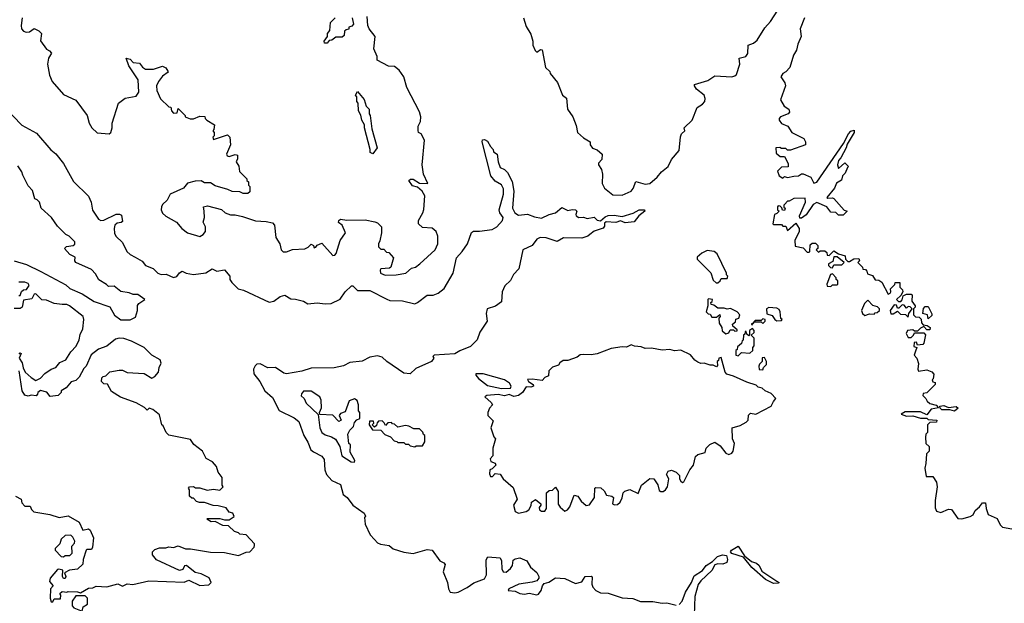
# Model space of a CAD drawing. Extents: x 2604950 to 2749250, y 940531 to 1028284.
# Tile 103 of 220: x 2669901 to 2676266, y 965901 to 969674. Entities that reach past the tile are written whole.
import ezdxf

# ---------------------------------------------------------------- set-up
doc = ezdxf.new("R2010")
doc.units = 0

msp = doc.modelspace()

# ---------------------------------------------------------------- linework, layer by layer
at = {"layer": '0CON05XD'}
for points in [[(2673157.5, 969685), (2673175, 969630), (2673205, 969580), (2673217.5, 969535), (2673218.3, 969508.3), (2673232.5, 969475), (2673245, 969463.3), (2673268.3, 969481.7), (2673278.3, 969478.3), (2673300, 969365), (2673328.3, 969338.3), (2673330, 969325), (2673377, 969267), (2673410, 969185), (2673437, 969167), (2673442.5, 969095), (2673477.5, 969045), (2673499.3, 968989.3), (2673507.5, 968945), (2673545, 968910), (2673590, 968885), (2673590, 968865), (2673603.6, 968843.6), (2673635, 968832.5), (2673667.5, 968805), (2673665, 968770), (2673643, 968747), (2673642.5, 968735), (2673662.5, 968705), (2673668.8, 968675), (2673667.5, 968615), (2673681.2, 968585), (2673735, 968542.5), (2673795, 968539.2), (2673854.2, 968565.8), (2673867.7, 968582.3), (2673885, 968627.5), (2673945, 968610.8), (2673975, 968614), (2674021.2, 968655), (2674049.2, 968690.8), (2674094.3, 968725.7), (2674115, 968770), (2674165, 968827.5), (2674173.6, 968916.4), (2674180, 968935), (2674200, 968955), (2674197.5, 968975), (2674247.5, 969025), (2674280, 969105), (2674315, 969126.7), (2674330, 969145), (2674333.3, 969165), (2674326.7, 969185), (2674276.7, 969225), (2674262.5, 969245), (2674262.5, 969255), (2674349.5, 969280.5), (2674395, 969310), (2674505, 969303.8), (2674525, 969310), (2674535, 969320), (2674555.8, 969385), (2674553.3, 969425), (2674596, 969435), (2674608.6, 969455), (2674610.8, 969509.2), (2674645, 969522), (2674669.1, 969540.9), (2674718.1, 969621.9), (2674755, 969661.2), (2674801.4, 969735)], [(2669918, 969685), (2669910, 969635), (2669913.3, 969615), (2669925, 969600), (2669942.3, 969592.3), (2669963.9, 969596.1), (2669995, 969617.5), (2670025, 969602.5), (2670041.2, 969585), (2670036.4, 969536.4), (2670075, 969483.3), (2670095, 969472.5), (2670106.4, 969456.4), (2670087.5, 969425), (2670081.2, 969385), (2670094, 969315), (2670111.2, 969275), (2670185, 969190), (2670263.9, 969153.9), (2670336.7, 969055), (2670350, 969005), (2670366.7, 968975), (2670402.3, 968942.3), (2670480, 968935), (2670490, 968945), (2670500, 968975), (2670500, 969005), (2670540, 969135), (2670583, 969167), (2670655, 969180), (2670672.5, 969205), (2670666.7, 969285), (2670607.5, 969375), (2670590, 969425), (2670615, 969417.5), (2670635, 969397.5), (2670675, 969393.3), (2670695, 969367.5), (2670715, 969353.3), (2670766.4, 969353.6), (2670825, 969373.3), (2670845, 969362.5), (2670858.3, 969341.7), (2670860, 969335), (2670825, 969307.5), (2670797.5, 969275), (2670786.7, 969245), (2670788.8, 969215), (2670811.7, 969161.7), (2670865, 969110), (2670878.3, 969108.3), (2670882.5, 969085), (2670895, 969070), (2670918.3, 969071.7), (2670925, 969100), (2670970, 969055), (2670970, 969045), (2671003, 969033), (2671025, 969032.5), (2671065, 969050), (2671098.3, 969048.3), (2671100, 969035), (2671110, 969025), (2671160, 968995), (2671157, 968963), (2671150, 968955), (2671157.5, 968945), (2671157.5, 968922.5), (2671150, 968915), (2671155, 968900), (2671245, 968930), (2671260, 968915), (2671263.3, 968865), (2671237.5, 968805), (2671243.3, 968793.3), (2671255, 968790), (2671295, 968802.5), (2671308.3, 968798.3), (2671310, 968775), (2671300, 968755), (2671317, 968727), (2671323, 968693), (2671370, 968645), (2671370, 968635), (2671380, 968625), (2671380, 968605), (2671390, 968595), (2671388.3, 968561.7), (2671375, 968550), (2671345, 968550), (2671325, 968560), (2671275, 968562.5), (2671247, 968577), (2671165, 968600), (2671135, 968620), (2671095, 968620), (2671075, 968632.5), (2671035, 968630), (2670985, 968617.5), (2670960, 968585), (2670873.6, 968546.4), (2670855, 968507.5), (2670825, 968480), (2670818, 968465), (2670816.2, 968445), (2670825, 968422.5), (2670845, 968403.3), (2670915.6, 968365.6), (2670948.8, 968325), (2670985, 968296.2), (2671065, 968271.2), (2671087.5, 968285), (2671102.5, 968305), (2671102.5, 968335), (2671087.5, 968365), (2671096.7, 968395), (2671093.8, 968435)], [(2672050, 969685), (2672060, 969645), (2672048.3, 969631.7), (2672030, 969625), (2672028.3, 969611.7), (2672011.7, 969608.3), (2672001.7, 969598.3), (2671998.3, 969571.7), (2671985, 969560), (2671945, 969560), (2671918.3, 969541.7), (2671901.7, 969538.3), (2671888.3, 969521.7), (2671871.7, 969521.7), (2671870, 969535), (2671890, 969565), (2671890, 969585), (2671907, 969603), (2671910, 969655), (2671940, 969685)], [(2672335, 968024.4), (2672397.5, 968035), (2672435, 968067.5), (2672460, 968075), (2672487.5, 968095), (2672586.2, 968185), (2672604, 968225), (2672603.3, 968275), (2672592.5, 968305), (2672567, 968327), (2672505, 968330), (2672480, 968355), (2672480, 968375), (2672507.5, 968425), (2672513, 968447), (2672520, 968535), (2672503.3, 968565), (2672471.9, 968591.9), (2672440.6, 968600.6), (2672416.7, 968635), (2672427.5, 968642.5), (2672445, 968643.1), (2672485, 968616.2), (2672540, 968615), (2672512.5, 968675), (2672502.5, 968735), (2672517.5, 968895), (2672497.5, 968935), (2672480, 968945), (2672477, 968957), (2672476.7, 968985), (2672491.2, 969015), (2672493.8, 969045), (2672485, 969077.5), (2672403.8, 969235), (2672383.6, 969303.6), (2672355, 969347.5), (2672325, 969370), (2672285, 969372.5), (2672213, 969413), (2672212.5, 969435), (2672190, 969485), (2672200, 969565), (2672160, 969615), (2672152.5, 969635), (2672147.5, 969695)], [(2674975, 969686.2), (2674947.5, 969615), (2674953.8, 969565), (2674931.2, 969515), (2674923.9, 969476.1), (2674903.3, 969445), (2674880, 969365), (2674855, 969337.5), (2674833.6, 969326.4), (2674822.5, 969305), (2674846.7, 969265), (2674851.2, 969245), (2674820, 969155), (2674844.1, 969114.1), (2674872.5, 969095), (2674877.5, 969075), (2674870, 969065), (2674820, 969045), (2674810, 969035), (2674810, 969025), (2674825, 969002.5), (2674866.4, 968986.4), (2674893.6, 968943.6), (2674970, 968905), (2674980, 968885), (2674980, 968865), (2674885, 968830), (2674865, 968830), (2674855, 968840), (2674825, 968840), (2674815, 968847.5), (2674790, 968845), (2674791.7, 968811.7), (2674818.3, 968788.3), (2674845, 968790), (2674870, 968745), (2674868.3, 968721.7), (2674825, 968720), (2674800, 968695), (2674810, 968665), (2674835, 968650), (2674845, 968660), (2674865, 968652.5), (2674905, 968662.5), (2674935, 968663.3), (2674955, 968677.5), (2674966.4, 968676.4), (2675016.4, 968656.4), (2675035, 968617.5), (2675055, 968623.3), (2675226.9, 968873.1), (2675258.6, 968935), (2675275, 968952), (2675295, 968960), (2675296.2, 968945), (2675250.3, 968869.7), (2675243.8, 968845), (2675210, 968780), (2675195, 968762.5), (2675187.5, 968735), (2675195, 968712.5), (2675235, 968747.5), (2675260, 968725), (2675251.7, 968718.3), (2675238.3, 968681.7), (2675220, 968665), (2675213, 968637), (2675182, 968618), (2675167.5, 968585), (2675120, 968525), (2675125, 968520), (2675155, 968522.5), (2675165, 968517.5), (2675231.7, 968441.7), (2675250, 968435), (2675225, 968410), (2675195, 968410), (2675177, 968427), (2675145, 968430), (2675120, 968465), (2675055, 968492.5), (2675030.5, 968479.5), (2674985, 968412.5), (2674955, 968390), (2674945, 968390), (2674942.5, 968405), (2674980, 968495), (2674979.3, 968519.3), (2674905, 968517.5), (2674875, 968500), (2674865, 968500), (2674848.3, 968481.7)], [(2672185, 968807.5), (2672167.5, 968815), (2672167.5, 968835), (2672130, 968975), (2672130, 968995), (2672112.5, 969025), (2672107, 969057), (2672092.5, 969085), (2672090, 969135), (2672080, 969145), (2672080, 969175), (2672072.5, 969185), (2672085, 969210), (2672128.3, 969158.3), (2672140, 969115), (2672160, 969095), (2672160, 969065), (2672167.5, 969055), (2672178.3, 968968.3), (2672212.5, 968845), (2672185, 968807.5)], [(2669805, 969106.2), (2669915, 968992.5), (2670009.3, 968939.3), (2670103, 968833), (2670135.8, 968805.8), (2670185, 968743.3), (2670248.3, 968628.3), (2670345, 968533.3), (2670364, 968495), (2670372, 968442), (2670410, 968385), (2670425, 968376.7), (2670445, 968378.8), (2670525, 968416.7), (2670546.4, 968416.4), (2670559.3, 968409.3), (2670565, 968370), (2670557.7, 968362.3), (2670532.3, 968357.7), (2670516.7, 968345), (2670511.2, 968325), (2670513.6, 968293.6), (2670522.5, 968275), (2670565, 968232.5), (2670594.4, 968174.4), (2670615, 968156), (2670648.8, 968138.8), (2670693, 968113), (2670713.9, 968083.9), (2670765, 968066.2), (2670793.3, 968035), (2670815, 968027.5), (2670849.1, 968029.1), (2670895, 968007.1), (2670916.3, 968013.7), (2670935, 968038), (2670952.3, 968047.7), (2670977.5, 968035), (2671023.9, 968026.1), (2671105, 968036.7), (2671145, 968063.3), (2671175, 968047.5), (2671225, 968056.7), (2671260, 968015), (2671260, 967995), (2671273.3, 967975), (2671314.4, 967934.4), (2671347.5, 967925), (2671515, 967848), (2671545, 967854.3), (2671585, 967884.4), (2671615, 967892), (2671655, 967870), (2671685, 967868), (2671735, 967853.3), (2671765, 967836.7), (2671825, 967843.3), (2671876.4, 967836.4), (2671915, 967840), (2671973.4, 967866.6), (2672006, 967915), (2672045.9, 967954.1), (2672055, 967954.2), (2672085, 967922.2), (2672165, 967922.5), (2672275, 967867.1), (2672295, 967858), (2672375, 967855.8), (2672455, 967837.5), (2672473.3, 967845), (2672535, 967893.3), (2672575, 967894), (2672607.5, 967905), (2672645, 967936.7), (2672704.4, 968035), (2672724.4, 968135), (2672761.9, 968175), (2672795.8, 968225), (2672821.5, 968298.5), (2672835, 968307.5), (2672873.6, 968306.4), (2672955, 968317.5), (2672985, 968334.4), (2673022.9, 968375), (2673025.6, 968395), (2673005.6, 968425), (2673000, 968445), (2673027.8, 968545), (2673029.7, 968579.7), (2673015, 968606.2), (2672975, 968630), (2672946.2, 968665), (2672891.2, 968885), (2672893.6, 968896.4), (2672905, 968900), (2672925, 968887.5), (2672943.9, 968853.9), (2672962.5, 968835), (2672965, 968820), (2672987.5, 968805), (2672994.2, 968754.2), (2673007.7, 968717.7), (2673035.7, 968705.7), (2673055, 968686.7), (2673085, 968626.7), (2673096.2, 968565), (2673087.8, 968455), (2673102.9, 968425), (2673125, 968410.6), (2673185, 968417.5), (2673228.8, 968398.8), (2673275, 968391.4), (2673325, 968414.4), (2673365.5, 968424.5), (2673405, 968458.8), (2673445, 968440), (2673473, 968447), (2673495.3, 968445.3), (2673503.8, 968435), (2673496.2, 968415), (2673498.8, 968405), (2673515, 968395.8), (2673545, 968397.5), (2673568.8, 968388.8), (2673615, 968398.1), (2673635, 968378.8), (2673655, 968372.5), (2673685, 968400), (2673705, 968408.1), (2673745, 968410.6), (2673795, 968402), (2673867.3, 968422.7), (2673905, 968445.6), (2673940, 968445), (2673942.5, 968435), (2673904.1, 968405.9), (2673873.6, 968366.4), (2673815, 968360), (2673785, 968372.5), (2673755, 968362.5), (2673693.3, 968366.7), (2673681.7, 968358.3), (2673681.7, 968338.3), (2673673, 968327), (2673615, 968306.7), (2673587.5, 968285), (2673575, 968273.8), (2673535, 968262), (2673417.3, 968262.7), (2673375, 968239.2), (2673305, 968263.1), (2673265, 968265.8), (2673244.5, 968255.5), (2673215, 968213.8), (2673153.8, 968185), (2673127.7, 968062.3), (2673093.9, 968026.1), (2673075, 967987.5), (2673036.4, 967953.6), (2673020, 967915), (2673015, 967850), (2672977, 967823), (2672922.5, 967805), (2672916.7, 967775), (2672923.8, 967725), (2672875, 967653.3), (2672857.5, 967605), (2672815, 967561.4), (2672745.7, 967534.3), (2672715, 967513.1), (2672580, 967505), (2672572.5, 967497.5), (2672577.5, 967485), (2672563.3, 967465), (2672461.9, 967418.1), (2672425.6, 967384.4), (2672385, 967390), (2672275.3, 967465.3), (2672245, 967491.4), (2672215, 967501.2), (2672165, 967491.4), (2672115, 967465.8), (2672035, 967458.6), (2671995, 967437.1), (2671935, 967424.2), (2671785, 967420.8), (2671725, 967400.8), (2671625, 967384.2), (2671608.8, 967388.8), (2671555.7, 967425.7), (2671505, 967424), (2671455, 967448.6), (2671435, 967447.5), (2671423.4, 967436.6), (2671413.1, 967415), (2671415.7, 967385), (2671454.4, 967334.4), (2671485, 967273.8), (2671535, 967231.2), (2671578.3, 967148.3), (2671675, 967100), (2671705.5, 967075.5), (2671738.1, 966985), (2671765, 966944), (2671783.9, 966893.9), (2671799.6, 966879.6), (2671855, 966852.9), (2671869.7, 966830.3), (2671873.8, 966765), (2671884.6, 966734.6), (2671918.8, 966695), (2671975, 966670), (2671993.3, 966605), (2672018, 966585), (2672055.5, 966535.5), (2672127.5, 966485), (2672137.5, 966465), (2672130, 966455), (2672133.6, 966413.6), (2672166.7, 966345), (2672195, 966313.8), (2672215, 966293.3), (2672234.1, 966284.1), (2672290, 966275), (2672315, 966253.3), (2672385, 966231.2), (2672445, 966223.8), (2672535, 966248.8), (2672567.5, 966245), (2672617, 966177), (2672643, 966163), (2672651.7, 966151.7), (2672638.8, 966105), (2672667.5, 966035), (2672673.3, 965995), (2672683.9, 965973.9), (2672715, 965968.8), (2672735, 965974.4), (2672795, 966004.2), (2672837, 966033), (2672905, 966058.8), (2672918, 966085), (2672917, 966183), (2672927.5, 966202.5), (2673006.4, 966196.4), (2673016.4, 966176.4), (2673018.8, 966125), (2673027.5, 966105), (2673045, 966103.8), (2673075, 966126.7), (2673087.5, 966145), (2673090.7, 966179.3), (2673105, 966190), (2673135, 966196.2), (2673180, 966175), (2673202.5, 966135), (2673245, 966100), (2673257.5, 966075), (2673257.5, 966065), (2673245, 966047.5), (2673215, 966037.5), (2673127.5, 966025), (2673062.5, 965995), (2673060, 965985), (2673105, 965980), (2673135, 965964.4), (2673165, 965960.8), (2673195, 965966), (2673245, 965956.2), (2673255, 965961.2), (2673272, 965985), (2673280, 966015), (2673290.7, 966029.3), (2673321.7, 966038.3), (2673365, 966066.2), (2673425, 966061.2), (2673495, 966030), (2673535, 966040), (2673556, 966074), (2673596.1, 966076.1), (2673602.5, 966072.5), (2673600, 966025), (2673606.2, 966005), (2673625, 965983.3), (2673655, 965970), (2673705, 965966.2), (2673795, 965936.2), (2673865, 965933.3), (2673915, 965913.8), (2673995, 965913.3), (2674055, 965902.5), (2674085, 965904.2), (2674145, 965889.2)], [(2670037, 968047), (2670199.2, 967959.2), (2670225, 967936.7), (2670305, 967901.2), (2670382.1, 967852.1), (2670485, 967817.5), (2670514.1, 967764.1), (2670555, 967734), (2670616.1, 967733.9), (2670649.3, 967750.7), (2670662.5, 967795), (2670663, 967827), (2670670.7, 967839.3), (2670710, 967865), (2670665, 967897.5), (2670635, 967897.5), (2670608.3, 967908.3), (2670555, 967917.5), (2670511.7, 967951.7), (2670475, 967950), (2670463, 967963), (2670412.3, 967992.3), (2670390.7, 968030.7), (2670365, 968060), (2670263.3, 968105), (2670256.7, 968115), (2670259.3, 968139.3), (2670225, 968156.7), (2670190, 968195), (2670203, 968207), (2670247, 968213), (2670257, 968223), (2670258.3, 968238.3), (2670220, 968275), (2670200, 968285), (2670145, 968340), (2670107.5, 968395), (2670040, 968455), (2670030, 968495), (2670015, 968510), (2670000, 968515), (2669985, 968570), (2669955, 968600), (2669921.7, 968668.3), (2669915, 968690), (2669888.3, 968728.3)], [(2671093.8, 968435), (2671090, 968465), (2671115, 968470), (2671205, 968447.5), (2671230, 968425), (2671263, 968413), (2671295, 968412.5), (2671341.7, 968401.7), (2671425, 968372.5), (2671495, 968370), (2671535, 968360), (2671547.5, 968345), (2671557.5, 968265), (2671582.5, 968225), (2671592.5, 968185), (2671605, 968173.3), (2671625, 968172.5), (2671665, 968187.5), (2671745, 968192.5), (2671766.4, 968203.6), (2671785, 968222.5), (2671800, 968215), (2671805, 968200), (2671815, 968202.5), (2671823.3, 968216.7), (2671855, 968230), (2671925, 968150), (2671938.3, 968151.7), (2671947, 968163), (2671973, 968247), (2672007.5, 968295), (2671986, 968346), (2671963, 968363), (2671965, 968376), (2671975, 968383.8), (2672015, 968377.5), (2672135, 968380), (2672197, 968367), (2672215, 968360), (2672240, 968335), (2672240, 968295), (2672230, 968245), (2672220, 968225), (2672220, 968205), (2672235, 968190), (2672255, 968190), (2672271.7, 968171.7), (2672288.3, 968168.3), (2672317.5, 968135), (2672300, 968075), (2672291.7, 968068.3), (2672236.4, 968063.6), (2672231.2, 968055), (2672234, 968035), (2672263, 968023), (2672335, 968024.4)], [(2674848.3, 968481.7), (2674840, 968475), (2674841.7, 968461.7), (2674850, 968455), (2674845, 968440), (2674831.7, 968441.7), (2674828.3, 968458.3), (2674818.3, 968468.3), (2674805, 968470), (2674800, 968465), (2674800, 968445), (2674810, 968435), (2674795, 968420), (2674780, 968415), (2674770, 968355), (2674775, 968350), (2674825, 968350), (2674835, 968340), (2674855, 968340), (2674865, 968310), (2674918.3, 968358.3), (2674940, 968325), (2674940, 968305), (2674913, 968247), (2674915, 968210), (2674965, 968200), (2674991.7, 968171.7), (2675005, 968170), (2675010, 968175), (2675011.7, 968218.3), (2675025, 968230), (2675045, 968230), (2675060, 968215), (2675060, 968195), (2675050, 968185), (2675065, 968170), (2675075, 968180), (2675105, 968180), (2675118.3, 968168.3), (2675121.7, 968151.7), (2675135, 968150), (2675165, 968180), (2675195, 968160), (2675237.5, 968147.5), (2675240, 968125), (2675255, 968110), (2675265, 968110), (2675293, 968127), (2675325, 968130), (2675330, 968115), (2675320, 968105), (2675350, 968075), (2675351.7, 968061.7), (2675368.3, 968058.3), (2675378.3, 968048.3), (2675381.7, 968031.7), (2675415, 968020), (2675431.7, 967991.7), (2675455, 967990), (2675475, 967977.5), (2675515, 967900), (2675527.5, 967905), (2675532.5, 967915), (2675530, 967935), (2675558.3, 967961.7), (2675560, 967975), (2675590, 967975), (2675590, 967945), (2675608.3, 967928.3), (2675610, 967915), (2675598.3, 967891.7), (2675570, 967865), (2675581.7, 967851.7), (2675598.3, 967851.7), (2675607, 967863), (2675611.7, 967888.3), (2675635, 967900), (2675665, 967900), (2675670, 967895), (2675667.5, 967855), (2675690, 967825), (2675690, 967815), (2675680, 967805), (2675680, 967765), (2675693, 967753), (2675715, 967750), (2675728.3, 967738.3), (2675730, 967715), (2675741.7, 967701.7), (2675767, 967697), (2675787.5, 967685), (2675785, 967670), (2675765, 967670), (2675745, 967690), (2675725, 967680), (2675705, 967660), (2675685, 967660), (2675675, 967670), (2675640, 967665), (2675632.5, 967645), (2675645, 967620), (2675665, 967620), (2675680, 967635), (2675685, 967650), (2675745, 967650), (2675757, 967637), (2675747, 967583), (2675740, 967575), (2675705, 967570), (2675698.3, 967588.3), (2675683, 967587), (2675681.7, 967561.7), (2675700, 967555), (2675691.7, 967531.7), (2675682.5, 967505), (2675700, 967485), (2675711.7, 967451.7), (2675707.5, 967415), (2675711.7, 967401.7), (2675765, 967410), (2675797, 967397), (2675811.7, 967381.7), (2675807, 967353), (2675800, 967345), (2675803.6, 967333.6), (2675818.3, 967328.3), (2675820, 967315), (2675765, 967262.5), (2675741.7, 967258.3), (2675740, 967245), (2675760, 967225), (2675767, 967207), (2675783.8, 967193.8), (2675825, 967182.5), (2675840, 967165), (2675793.8, 967156.2), (2675765, 967120), (2675725, 967140), (2675625, 967140), (2675600, 967125), (2675635, 967110), (2675675, 967113.3), (2675725, 967097.5), (2675765, 967097.5), (2675775, 967090), (2675830, 967085), (2675827, 967073), (2675785, 967070), (2675770, 967055), (2675770, 967005), (2675760, 966995), (2675757.5, 966975), (2675760, 966935), (2675780, 966915), (2675780, 966885), (2675763, 966867), (2675760, 966805), (2675752.5, 966775), (2675761.7, 966721.7), (2675805, 966720), (2675827.5, 966685), (2675832.5, 966655), (2675818.8, 966565), (2675819.3, 966519.3), (2675827, 966497), (2675855, 966487.5), (2675905, 966510), (2675925, 966507.5), (2675965, 966450), (2675991.7, 966448.3), (2676045, 966462.5), (2676065, 966473.8), (2676077.7, 966502.3), (2676106, 966524), (2676125, 966550), (2676145, 966550), (2676148.8, 966515), (2676162.5, 966475), (2676219.3, 966449.3), (2676239.3, 966409.3), (2676255, 966393.3), (2676315, 966382)], [(2674415, 967972.5), (2674430, 967985), (2674435, 968000), (2674475, 968000), (2674480, 968015), (2674470, 968025), (2674470, 968035), (2674409.3, 968159.3), (2674390, 968175), (2674345, 968182.5), (2674310, 968165), (2674281.7, 968138.3), (2674280, 968125), (2674368.3, 968038.3), (2674385, 967990), (2674403, 967973), (2674415, 967972.5)], [(2675155, 968070), (2675165, 968090), (2675215, 968090), (2675230, 968105), (2675185, 968140), (2675165, 968140), (2675158.3, 968111.7), (2675130, 968095), (2675130, 968085), (2675141.7, 968071.7), (2675155, 968070)], [(2669864.5, 968114.5), (2669945, 968092), (2670037, 968047)], [(2675145, 967950), (2675155, 967960), (2675185, 967960), (2675190, 967965), (2675190, 967985), (2675180, 967995), (2675180, 968005), (2675155, 968030), (2675143, 968027), (2675120, 967965), (2675121.7, 967951.7), (2675145, 967950)], [(2669895, 967890), (2669905, 967890), (2669913.6, 967916.4), (2669925, 967927.5), (2669945, 967930), (2669962.5, 967955), (2669955, 967967.5), (2669935, 967976.7), (2669895, 967976.7)], [(2669898.3, 967511.7), (2669905, 967520), (2669910, 967515), (2669897.5, 967485), (2669916.7, 967455), (2669923, 967423), (2669936.7, 967395), (2669975, 967360), (2670005, 967342.5), (2670035, 967357.5), (2670062.7, 967387.3), (2670104.2, 967415.8), (2670135, 967426), (2670161.5, 967458.5), (2670200, 967475), (2670232.9, 967527.1), (2670266.1, 967563.9), (2670285.9, 967604.1), (2670291.7, 967638.3), (2670310, 967675), (2670316.7, 967735), (2670312.5, 967755), (2670222.5, 967825), (2670205, 967832.5), (2670175, 967833.3), (2670125, 967840), (2670075, 967860), (2670045, 967862.5), (2670005, 967902.5), (2669995, 967900), (2669980.7, 967869.3), (2669925, 967860), (2669916.7, 967815), (2669905, 967807.5), (2669865, 967806.7)], [(2674465, 967642.5), (2674485, 967650), (2674495, 967670), (2674515, 967670), (2674525, 967660), (2674538.3, 967661.7), (2674538.3, 967668.3), (2674511.7, 967691.7), (2674510, 967705), (2674528.3, 967721.7), (2674531.7, 967738.3), (2674550, 967745), (2674557, 967767), (2674540, 967785), (2674497, 967807), (2674475, 967802.5), (2674455, 967810), (2674415, 967810), (2674388.3, 967828.3), (2674371.7, 967831.7), (2674370, 967845), (2674378.3, 967851.7), (2674380, 967865), (2674355, 967870), (2674350, 967865), (2674350, 967825), (2674340, 967785), (2674351.7, 967771.7), (2674365, 967770), (2674375, 967750), (2674405, 967750), (2674428.3, 967768.3), (2674430, 967755), (2674420, 967745), (2674423, 967713), (2674440, 967685), (2674441.7, 967661.7), (2674465, 967642.5)], [(2674795, 967727.5), (2674825, 967730), (2674830, 967735), (2674822.5, 967742.5), (2674817.5, 967785), (2674810, 967800), (2674795, 967810), (2674745, 967812.5), (2674730, 967805), (2674731.7, 967771.7), (2674765, 967762.5), (2674782.5, 967735), (2674795, 967727.5)], [(2675365, 967762.5), (2675395, 967772.5), (2675425, 967770), (2675431.7, 967778.3), (2675445, 967780), (2675460, 967795), (2675460, 967805), (2675447, 967817), (2675417, 967827), (2675385, 967860), (2675361.7, 967838.3), (2675342.5, 967795), (2675350, 967775), (2675365, 967762.5)], [(2675645, 967750), (2675650, 967775), (2675670, 967805), (2675657, 967817), (2675645, 967820), (2675635, 967810), (2675618.3, 967828.3), (2675605, 967830), (2675585, 967810), (2675575, 967810), (2675568.3, 967828.3), (2675555, 967830), (2675527.5, 967795), (2675533, 967773), (2675547, 967773), (2675575, 967790), (2675595, 967770), (2675628.3, 967768.3), (2675645, 967750)], [(2675775, 967740), (2675770, 967765), (2675740, 967775), (2675743, 967807), (2675755, 967820), (2675775, 967820), (2675798.3, 967771.7), (2675798.3, 967761.7), (2675775, 967740)], [(2674635, 967700), (2674650, 967720), (2674695, 967720), (2674705, 967710), (2674720, 967725), (2674720, 967735), (2674705, 967740), (2674695, 967730), (2674655, 967730), (2674640, 967710), (2674631.7, 967708.3), (2674635, 967700)], [(2674545, 967500), (2674568.3, 967521.7), (2674621.7, 967518.3), (2674640, 967535), (2674640, 967555), (2674650, 967565), (2674650, 967615), (2674630, 967635), (2674648.3, 967651.7), (2674650, 967665), (2674638.3, 967678.3), (2674620, 967665), (2674620, 967635), (2674615, 967630), (2674601.7, 967641.7), (2674598.3, 967658.3), (2674591.7, 967658.3), (2674588.3, 967641.7), (2674580, 967635), (2674578.3, 967601.7), (2674571.7, 967598.3), (2674568.3, 967581.7), (2674541.7, 967558.3), (2674538.3, 967541.7), (2674530, 967535), (2674530, 967505), (2674545, 967500)], [(2669874.1, 966594.1), (2669910, 966575), (2669915, 966550), (2669935, 966530), (2669968.3, 966528.3), (2669977, 966507), (2669993, 966493), (2670096.4, 966476.4), (2670157, 966457), (2670215, 966466.7), (2670285, 966426.7), (2670310, 966375), (2670345, 966382.5), (2670357.5, 966375), (2670377.5, 966325), (2670372.5, 966265), (2670365, 966250), (2670335, 966250), (2670330, 966245), (2670312.5, 966185), (2670310, 966155), (2670275, 966122.5), (2670223.6, 966116.4), (2670191.7, 966098.3), (2670200, 966075), (2670195, 966062.5), (2670185, 966062.5), (2670177.5, 966075), (2670180, 966115), (2670155, 966122.5), (2670145, 966120), (2670097.5, 966065), (2670093, 966043), (2670117.5, 966015), (2670100, 965995), (2670097.5, 965935), (2670105, 965910), (2670115, 965910), (2670125, 965930), (2670165, 965930), (2670167.5, 965955), (2670160, 965965), (2670175, 965977.5), (2670205, 965972.5), (2670215, 965977.5), (2670275, 965976.7), (2670295, 965970), (2670345, 966000), (2670375, 966002.5), (2670395, 966012.5), (2670465, 966007.5), (2670535, 966026.7), (2670565, 966012.5), (2670595, 966027.5), (2670633, 966023), (2670735, 966047.5), (2670965, 966037.5), (2670995, 966050), (2671065, 966017.5), (2671125, 966020), (2671140, 966035), (2671126.4, 966066.4), (2671075, 966092.5), (2671035, 966100), (2670980, 966145), (2670967, 966143), (2670955, 966120), (2670935, 966112.5), (2670785, 966182.5), (2670760, 966215), (2670760, 966235), (2670775, 966250), (2670805, 966260), (2670845, 966260), (2670865, 966267.5), (2670895, 966262.5), (2670925, 966272.5), (2670973.9, 966253.9), (2671005, 966254), (2671135, 966232), (2671225, 966230), (2671315, 966211.2), (2671365, 966232.5), (2671390, 966235), (2671417.5, 966265), (2671420, 966275), (2671420, 966285), (2671365, 966343.3), (2671325, 966347.5), (2671315, 966357.5), (2671290, 966365), (2671251.7, 966401.7), (2671213.6, 966403.6), (2671165, 966430), (2671138.3, 966428.3), (2671110, 966445), (2671115, 966450), (2671195, 966450), (2671225, 966440), (2671255, 966440), (2671287.5, 966462.5), (2671280, 966485), (2671255, 966490), (2671235, 966517.5), (2671185, 966532.5), (2671153, 966533), (2671095, 966552.5), (2671063, 966553), (2671045, 966560), (2671025, 966580), (2671015, 966580), (2671000, 966595), (2671000, 966635), (2670992.5, 966645), (2671000, 966655), (2671025, 966656.7), (2671038.3, 966648.3), (2671065, 966647.5), (2671113.6, 966633.6), (2671155, 966640), (2671195, 966632.5), (2671217.5, 966655), (2671210, 966665), (2671210, 966715), (2671185, 966750), (2671173.3, 966785), (2671147.5, 966815), (2671107, 966837), (2671082.5, 966885), (2671027, 966927), (2671005, 966960), (2670865, 966987.5), (2670847.5, 967005), (2670828.3, 967048.3), (2670820, 967055), (2670805, 967120), (2670762.5, 967155), (2670738.3, 967161.7), (2670725, 967150), (2670707, 967167), (2670655, 967196.7), (2670553.9, 967233.9), (2670495, 967270), (2670468.3, 967318.3), (2670445, 967320), (2670430, 967335), (2670431.7, 967358.3), (2670441.7, 967368.3), (2670458.3, 967371.7), (2670483, 967397), (2670545, 967407.5), (2670565, 967407.5), (2670595, 967392.5), (2670706.4, 967386.4), (2670755, 967357.5), (2670775, 967367.5), (2670797.5, 967395), (2670803.6, 967426.4), (2670816.7, 967453.3), (2670810, 967475), (2670755.5, 967505.5), (2670705, 967553.8), (2670625, 967596.2), (2670575, 967612), (2670545, 967616), (2670520.5, 967609.5), (2670465, 967563.3), (2670410, 967545), (2670362.3, 967507.7), (2670330, 967435), (2670315, 967420), (2670286.4, 967363.6), (2670265, 967342.5), (2670235, 967332.5), (2670202.5, 967295), (2670170, 967275), (2670170, 967265), (2670150, 967245), (2670098.3, 967238.3), (2670077, 967267), (2670035, 967277.5), (2670017.5, 967265), (2670017, 967253), (2670007, 967243), (2669975, 967247.5), (2669955, 967240), (2669935, 967246.7), (2669916.7, 967275), (2669897.5, 967405)], [(2673125, 966484.2), (2673175.8, 966494.2), (2673192.5, 966505), (2673207, 966533), (2673210, 966555), (2673235, 966572.5), (2673270, 966545), (2673270, 966535), (2673258.3, 966521.7), (2673262.5, 966505), (2673275, 966497.5), (2673295, 966497.5), (2673305.8, 966515), (2673306.7, 966615), (2673325, 966630), (2673345, 966632.5), (2673365, 966652.5), (2673382, 966625), (2673382.6, 966542.6), (2673395, 966523.3), (2673425, 966497.5), (2673442.5, 966505), (2673456.7, 966525), (2673485, 966600), (2673510, 966595), (2673530.7, 966560.7), (2673563, 966533), (2673585, 966537.5), (2673617.5, 966585), (2673620, 966645), (2673625, 966650), (2673657, 966647), (2673679.3, 966629.3), (2673695, 966600), (2673730, 966595), (2673740, 966585), (2673732.5, 966545), (2673747, 966537), (2673765, 966540), (2673782.5, 966555), (2673796.4, 966583.6), (2673802.5, 966615), (2673813.6, 966626.4), (2673845, 966637.5), (2673898.3, 966611.7), (2673920, 966665), (2673975, 966707.5), (2674000, 966705), (2674027, 966667), (2674035, 966630), (2674045, 966623.3), (2674060, 966625), (2674075.9, 966634.1), (2674090, 966655), (2674097.5, 966705), (2674082.5, 966735), (2674092.5, 966755), (2674115, 966762.5), (2674145, 966750), (2674167, 966727), (2674167.5, 966705), (2674175, 966690), (2674185, 966683.3), (2674195, 966687.5), (2674232.5, 966765), (2674257.5, 966795), (2674269.3, 966850.7), (2674285, 966863.3), (2674333, 966877), (2674340, 966905), (2674361.7, 966928.3), (2674395, 966943.3), (2674429.5, 966919.5), (2674465, 966871.2), (2674485, 966863.8), (2674505, 966872.5), (2674513.3, 966885), (2674521.2, 966935), (2674508.8, 966965), (2674507.5, 967035), (2674559.5, 967050.5), (2674597.3, 967072.7), (2674610, 967085), (2674613.6, 967116.4), (2674625, 967130), (2674660, 967125), (2674760, 967175), (2674773.9, 967206.1), (2674790, 967225), (2674758.3, 967258.3), (2674720, 967275), (2674701.7, 967291.7), (2674675, 967297.5), (2674661.7, 967311.7), (2674601.2, 967331.2), (2674515, 967370), (2674471.7, 967381.7), (2674462.5, 967395), (2674435, 967490), (2674420, 967485), (2674418.3, 967471.7), (2674410, 967465), (2674411.7, 967438.3), (2674405, 967430), (2674385, 967440), (2674365, 967440), (2674325, 967453.3), (2674305, 967451.2), (2674285, 967460), (2674265, 967472.5), (2674237.3, 967507.3), (2674175, 967536.7), (2674135, 967533.3), (2674105, 967542.5), (2674055, 967537.5), (2673985, 967550), (2673945, 967547.5), (2673919.3, 967559.3), (2673875, 967563.3), (2673855, 967572.5), (2673825, 967557.5), (2673795, 967560), (2673725, 967547.5), (2673635, 967513.8), (2673595, 967507.5), (2673545, 967510), (2673525, 967507.5), (2673505, 967493.3), (2673445, 967470), (2673415, 967470), (2673393.6, 967456.4), (2673385, 967440), (2673345, 967427.5), (2673322.5, 967405), (2673319.3, 967370.7), (2673295, 967360), (2673277.7, 967342.3), (2673215, 967350), (2673183, 967347), (2673190, 967335), (2673220, 967315), (2673222.5, 967305), (2673205, 967297.5), (2673175, 967300), (2673152.5, 967265), (2673125.8, 967244.2), (2673095, 967238.8), (2673065, 967250.8), (2673035, 967242.9), (2672995, 967250.8), (2672920, 967245), (2672907.5, 967235), (2672949.3, 967199.3), (2672957.5, 967185), (2672938.3, 967161.7), (2672927.5, 967135), (2672927.5, 967115), (2672961.7, 967081.7), (2672947.5, 967035), (2672966.4, 966976.4), (2672976.7, 966965), (2672960, 966905), (2672960, 966855), (2672942.5, 966835), (2672947, 966817), (2672975, 966807.5), (2672980, 966795), (2672955, 966770), (2672940, 966765), (2672938.3, 966738.3), (2672945, 966720), (2672958.3, 966721.7), (2672975, 966740), (2673007, 966737), (2673027, 966707), (2673090.7, 966650.7), (2673117.5, 966575), (2673093.3, 966535), (2673103.3, 966495), (2673125, 966484.2)], [(2674705, 967410), (2674710, 967425), (2674730, 967445), (2674730, 967465), (2674715, 967490), (2674701.7, 967488.3), (2674700, 967465), (2674683, 967447), (2674680, 967435), (2674681.7, 967411.7), (2674705, 967410)], [(2673015, 967289.2), (2673075, 967292.5), (2673077.5, 967305), (2673066.7, 967325), (2673035.8, 967345.8), (2672897.5, 967385), (2672850, 967385), (2672850, 967375), (2672867.5, 967355), (2672925, 967308.6), (2673015, 967289.2)], [(2672065, 966813.3), (2672067.5, 966825), (2672038.3, 966878.3), (2672040, 966925), (2672030, 966935), (2672022.5, 966995), (2672035, 967020), (2672060, 967045), (2672065, 967070), (2672081.7, 967088.3), (2672100, 967095), (2672100, 967135), (2672092.5, 967145), (2672092.5, 967185), (2672083, 967213), (2672065, 967222.5), (2672030.7, 967209.3), (2672005, 967140), (2671975, 967127.5), (2671967.5, 967115), (2671980, 967085), (2671965, 967077.5), (2671925, 967117.5), (2671841.7, 967121.7), (2671840, 967135), (2671853.3, 967165), (2671850, 967215), (2671842.5, 967235), (2671785, 967272.5), (2671735, 967272.5), (2671722.5, 967255), (2671721.7, 967241.7), (2671740, 967225), (2671753.3, 967195), (2671831.7, 967121.7), (2671840.8, 967035), (2671854.2, 967005), (2671875, 966990), (2671917.7, 966977.7), (2671941.9, 966961.9), (2671970, 966915), (2671983.8, 966855), (2672045, 966816.7), (2672065, 966813.3)], [(2675945, 967142.5), (2675915, 967152.5), (2675863, 967153), (2675851.7, 967161.7), (2675850, 967175), (2675875, 967180), (2675905, 967167.5), (2675955, 967172.5), (2675967, 967163), (2675945, 967142.5)], [(2672455, 966912.5), (2672465, 966920), (2672505, 966920), (2672520, 966945), (2672520, 966985), (2672511.7, 966991.7), (2672508.3, 967008.3), (2672485, 967030), (2672448.3, 967028.3), (2672417, 967047), (2672395, 967050), (2672345, 967040), (2672325, 967060), (2672311.7, 967061.7), (2672305, 967070), (2672281.7, 967068.3), (2672265, 967050), (2672258.3, 967068.3), (2672245, 967080), (2672221.7, 967078.3), (2672211.7, 967068.3), (2672208.3, 967051.7), (2672195, 967040), (2672180, 967055), (2672190, 967065), (2672188.3, 967078.3), (2672161.7, 967078.3), (2672160, 967055), (2672181.7, 967021.7), (2672235, 967020), (2672261.7, 966991.7), (2672298.3, 966978.3), (2672321.7, 966951.7), (2672338.3, 966948.3), (2672345, 966940), (2672385, 966940), (2672395, 966930), (2672415, 966930), (2672425, 966920), (2672455, 966912.5)], [(2670185, 966202.5), (2670195, 966210), (2670225, 966210), (2670240, 966225), (2670238.3, 966271.7), (2670255, 966290), (2670257, 966303), (2670245, 966330), (2670231.7, 966341.7), (2670195, 966340), (2670170, 966315), (2670160, 966285), (2670130, 966255), (2670130, 966245), (2670170, 966205), (2670185, 966202.5)], [(2674775, 966030.5), (2674723.1, 966055), (2674633.5, 966133.5), (2674579.2, 966199.2), (2674504, 966224), (2674496.2, 966235), (2674502.5, 966245), (2674545, 966270.8), (2674587.8, 966207.8), (2674632.3, 966172.3), (2674665, 966161.4), (2674680.6, 966145), (2674698.8, 966108.8), (2674796.2, 966045), (2674810, 966035), (2674805, 966032), (2674775, 966030.5)], [(2674165, 965894), (2674184.3, 965915), (2674205, 965973.3), (2674243.6, 966036.4), (2674260.3, 966079.7), (2674316.1, 966113.9), (2674340, 966145), (2674378.8, 966171.2), (2674411.8, 966205), (2674445.4, 966215.4), (2674471.4, 966211.4), (2674477.5, 966185), (2674472, 966165), (2674446.3, 966153.7), (2674415, 966155.6), (2674395, 966149.2), (2674376, 966114), (2674304.1, 966045.9), (2674287.9, 966022.1), (2674265.6, 965945), (2674262, 965825)], [(2670305, 965850), (2670311.7, 965878.3), (2670340, 965895), (2670340, 965935), (2670325, 965950), (2670265, 965950), (2670240, 965915), (2670240, 965885), (2670251.7, 965871.7), (2670305, 965850)]]:
    msp.add_lwpolyline(points, dxfattribs=at)

doc.saveas('drawing.dxf')
